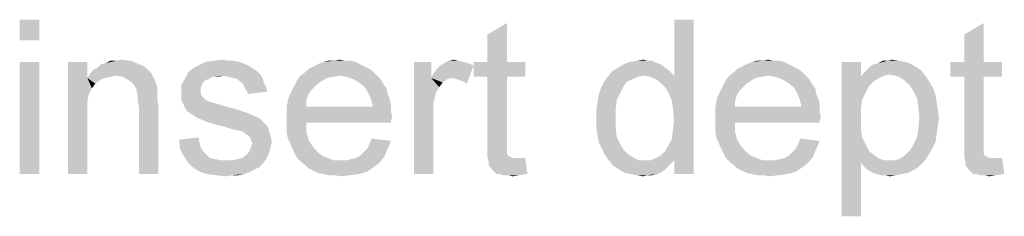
# Paper-space layout '61767N-2-A-2_1_1' of a CAD drawing. Header units: millimetres. Extents: x 0 to 594, y 1 to 420.
# Tile 118 of 222: x 303.94 to 323.03, y 298.63 to 302.45. Entities that reach past the tile are written whole.
import ezdxf

# ---------------------------------------------------------------- set-up
doc = ezdxf.new("R2010")
doc.units = ezdxf.units.MM
doc.header["$LTSCALE"] = 32.67
doc.layers.add('61767N-2-A-2_DXF_TEXT', color=7, linetype='CONTINUOUS')

psp = doc.layouts.new('61767N-2-A-2_1_1')

# ---------------------------------------------------------------- linework, layer by layer
at = {"layer": '61767N-2-A-2_DXF_TEXT', "color": 2, "linetype": 'Continuous'}
for points in [[(304.317, 302.454), (303.9393, 302.054), (303.9393, 302.454)], [(303.9393, 302.054), (304.317, 302.454), (304.317, 302.054)], [(313.0059, 301.6318), (313.0059, 302.1652), (313.3837, 302.3874)], [(313.0059, 301.6318), (313.3837, 302.3874), (313.3837, 301.6318)], [(316.517, 301.0318), (316.6282, 301.3652), (317.0059, 302.454)], [(316.5837, 300.8763), (316.517, 301.0318), (317.0059, 302.454)], [(316.6059, 300.6985), (316.5837, 300.8763), (317.0059, 302.454)], [(316.5837, 300.1429), (316.6059, 300.3207), (317.0059, 302.454)], [(316.6282, 299.7207), (316.5837, 300.1429), (317.0059, 302.454)], [(316.6282, 300.4985), (316.6059, 300.6985), (317.0059, 302.454)], [(316.6059, 300.3207), (316.6282, 300.4985), (317.0059, 302.454)], [(317.0059, 302.454), (316.6282, 301.3652), (316.6282, 302.454)], [(316.6282, 299.454), (316.6282, 299.7207), (317.0059, 302.454)], [(316.6282, 299.454), (317.0059, 302.454), (317.0059, 299.454)], [(322.2504, 301.6318), (322.2504, 302.1652), (322.6282, 302.3874)], [(322.2504, 301.6318), (322.6282, 302.3874), (322.6282, 301.6318)], [(304.317, 301.6318), (303.9393, 299.454), (303.9393, 301.6318)], [(303.9393, 299.454), (304.317, 301.6318), (304.317, 299.454)], [(305.2504, 301.6318), (305.2504, 301.3207), (304.8726, 299.454)], [(305.2504, 301.6318), (304.8726, 299.454), (304.8726, 301.6318)], [(305.517, 301.5874), (305.6059, 301.6096), (306.0948, 301.654)], [(305.517, 301.5874), (306.0948, 301.654), (306.2504, 301.5874)], [(305.8059, 301.654), (306.0948, 301.654), (305.6059, 301.6096)], [(305.8059, 301.654), (305.6059, 301.6096), (305.6948, 301.654)], [(305.8059, 301.654), (305.8948, 301.6763), (306.0948, 301.654)], [(308.2059, 301.6318), (308.317, 301.5874), (307.4059, 301.5652)], [(308.2059, 301.6318), (307.4059, 301.5652), (307.5393, 301.6318)], [(307.9837, 301.654), (308.0948, 301.654), (307.5393, 301.6318)], [(307.9837, 301.654), (307.5393, 301.6318), (307.6948, 301.654)], [(307.5393, 301.6318), (308.0948, 301.654), (308.2059, 301.6318)], [(307.6948, 301.654), (307.8726, 301.6763), (307.9837, 301.654)], [(310.4504, 301.6318), (309.717, 301.5874), (309.8282, 301.6318)], [(309.717, 301.5874), (310.4504, 301.6318), (310.5393, 301.5874)], [(310.2504, 301.654), (310.3615, 301.654), (309.8282, 301.6318)], [(310.0282, 301.654), (310.2504, 301.654), (309.8282, 301.6318)], [(310.0282, 301.654), (309.8282, 301.6318), (309.917, 301.654)], [(309.8282, 301.6318), (310.3615, 301.654), (310.4504, 301.6318)], [(310.0282, 301.654), (310.1393, 301.6763), (310.2504, 301.654)], [(311.917, 301.6318), (311.917, 301.3207), (311.5837, 299.454)], [(311.917, 301.6318), (311.5837, 299.454), (311.5837, 301.6318)], [(312.4504, 301.654), (312.5393, 301.6318), (312.1393, 301.5874)], [(312.4504, 301.654), (312.1393, 301.5874), (312.2504, 301.654)], [(312.5393, 301.6318), (312.6282, 301.6096), (312.1393, 301.5874)], [(312.1393, 301.5874), (312.6282, 301.6096), (312.7393, 301.5652)], [(312.2504, 301.654), (312.3615, 301.6763), (312.4504, 301.654)], [(313.3837, 301.6318), (313.7393, 301.6318), (312.7393, 301.3429)], [(313.0059, 301.6318), (313.3837, 301.6318), (312.7393, 301.3429)], [(313.0059, 301.6318), (312.7393, 301.3429), (312.7393, 301.6318)], [(313.0059, 301.3429), (312.7393, 301.3429), (313.7393, 301.6318)], [(313.3837, 301.3429), (313.0059, 301.3429), (313.7393, 301.6318)], [(313.3837, 301.3429), (313.7393, 301.6318), (313.7393, 301.3429)], [(316.2948, 301.6096), (315.6504, 301.5874), (315.7615, 301.6318)], [(315.6504, 301.5874), (316.2948, 301.6096), (316.3615, 301.5874)], [(316.117, 301.654), (316.2059, 301.654), (315.7615, 301.6318)], [(316.117, 301.654), (315.7615, 301.6318), (315.8948, 301.654)], [(315.7615, 301.6318), (316.2059, 301.654), (316.2948, 301.6096)], [(315.8948, 301.654), (316.0282, 301.6763), (316.117, 301.654)], [(318.7615, 301.6318), (318.0282, 301.5874), (318.1393, 301.6318)], [(318.0282, 301.5874), (318.7615, 301.6318), (318.8504, 301.5874)], [(318.5615, 301.654), (318.6726, 301.654), (318.1393, 301.6318)], [(318.3393, 301.654), (318.5615, 301.654), (318.1393, 301.6318)], [(318.3393, 301.654), (318.1393, 301.6318), (318.2282, 301.654)], [(318.1393, 301.6318), (318.6726, 301.654), (318.7615, 301.6318)], [(318.3393, 301.654), (318.4504, 301.6763), (318.5615, 301.654)], [(320.2504, 301.6318), (320.2504, 301.3429), (319.8726, 298.6318)], [(320.2504, 301.6318), (319.8726, 298.6318), (319.8726, 301.6318)], [(320.4948, 301.5874), (320.5837, 301.6096), (321.117, 301.6318)], [(320.4948, 301.5874), (321.117, 301.6318), (321.2282, 301.5874)], [(320.9837, 301.654), (321.117, 301.6318), (320.5837, 301.6096)], [(320.7615, 301.654), (320.9837, 301.654), (320.5837, 301.6096)], [(320.7615, 301.654), (320.5837, 301.6096), (320.6726, 301.654)], [(320.7615, 301.654), (320.8504, 301.6763), (320.9837, 301.654)], [(322.6282, 301.6318), (322.9837, 301.6318), (321.9837, 301.3429)], [(322.2504, 301.6318), (322.6282, 301.6318), (321.9837, 301.3429)], [(322.2504, 301.6318), (321.9837, 301.3429), (321.9837, 301.6318)], [(322.2504, 301.3429), (321.9837, 301.3429), (322.9837, 301.6318)], [(322.6282, 301.3429), (322.2504, 301.3429), (322.9837, 301.6318)], [(322.6282, 301.3429), (322.9837, 301.6318), (322.9837, 301.3429)], [(306.4504, 301.454), (305.2948, 301.3874), (305.3615, 301.4763)], [(306.4504, 301.454), (306.4948, 301.4096), (305.2948, 301.3874)], [(306.3837, 301.5207), (305.3615, 301.4763), (305.4504, 301.5207)], [(305.3615, 301.4763), (306.3837, 301.5207), (306.4504, 301.454)], [(306.2504, 301.5874), (306.317, 301.5652), (305.4504, 301.5207)], [(306.2504, 301.5874), (305.4504, 301.5207), (305.517, 301.5874)], [(305.4504, 301.5207), (306.317, 301.5652), (306.3837, 301.5207)], [(307.8948, 301.3652), (307.1393, 301.2985), (307.2059, 301.4318)], [(308.4726, 301.4985), (307.2059, 301.4318), (307.317, 301.5207)], [(308.4726, 301.4985), (308.5393, 301.454), (307.2059, 301.4318)], [(307.2059, 301.4318), (308.5393, 301.454), (308.6059, 301.3874)], [(307.2059, 301.4318), (308.6059, 301.3874), (307.8948, 301.3652)], [(308.4059, 301.5429), (307.317, 301.5207), (307.4059, 301.5652)], [(307.317, 301.5207), (308.4059, 301.5429), (308.4726, 301.4985)], [(307.4059, 301.5652), (308.317, 301.5874), (308.4059, 301.5429)], [(310.8059, 301.4318), (309.3837, 301.3652), (309.4726, 301.4318)], [(310.1393, 301.3652), (309.3837, 301.3652), (310.8059, 301.4318)], [(310.717, 301.4985), (309.4726, 301.4318), (309.5393, 301.4985)], [(309.4726, 301.4318), (310.717, 301.4985), (310.8059, 301.4318)], [(310.6282, 301.5429), (309.5393, 301.4985), (309.6282, 301.5429)], [(309.5393, 301.4985), (310.6282, 301.5429), (310.717, 301.4985)], [(310.5393, 301.5874), (309.6282, 301.5429), (309.717, 301.5874)], [(309.6282, 301.5429), (310.5393, 301.5874), (310.6282, 301.5429)], [(310.1393, 301.3652), (310.8059, 301.4318), (310.8726, 301.3652)], [(311.917, 301.3207), (311.9615, 301.4096), (312.7393, 301.5652)], [(312.3393, 301.3207), (311.917, 301.3207), (312.7393, 301.5652)], [(311.9615, 301.4096), (312.0282, 301.4985), (312.7393, 301.5652)], [(312.0282, 301.4985), (312.0726, 301.5429), (312.7393, 301.5652)], [(312.7393, 301.5652), (312.0726, 301.5429), (312.1393, 301.5874)], [(312.4059, 301.2985), (312.3393, 301.3207), (312.7393, 301.5652)], [(312.4726, 301.2763), (312.4059, 301.2985), (312.7393, 301.5652)], [(312.5393, 301.254), (312.4726, 301.2763), (312.7393, 301.5652)], [(312.5393, 301.254), (312.7393, 301.5652), (312.6059, 301.2096)], [(316.0504, 301.3652), (315.3393, 301.3429), (315.4282, 301.454)], [(316.517, 301.4763), (315.4282, 301.454), (315.5393, 301.5207)], [(316.0504, 301.3652), (315.4282, 301.454), (316.517, 301.4763)], [(316.3615, 301.5874), (315.5393, 301.5207), (315.6504, 301.5874)], [(315.5393, 301.5207), (316.3615, 301.5874), (316.517, 301.4763)], [(316.0504, 301.3652), (316.517, 301.4763), (316.6282, 301.3652)], [(319.117, 301.4318), (317.6948, 301.3652), (317.7837, 301.4318)], [(318.4504, 301.3652), (317.6948, 301.3652), (319.117, 301.4318)], [(319.0282, 301.4985), (317.7837, 301.4318), (317.8504, 301.4985)], [(317.7837, 301.4318), (319.0282, 301.4985), (319.117, 301.4318)], [(318.9393, 301.5429), (317.8504, 301.4985), (317.9393, 301.5429)], [(317.8504, 301.4985), (318.9393, 301.5429), (319.0282, 301.4985)], [(318.8504, 301.5874), (317.9393, 301.5429), (318.0282, 301.5874)], [(317.9393, 301.5429), (318.8504, 301.5874), (318.9393, 301.5429)], [(318.4504, 301.3652), (319.117, 301.4318), (319.1837, 301.3652)], [(321.4282, 301.454), (320.2948, 301.4096), (320.3615, 301.4763)], [(320.8059, 301.3874), (320.2948, 301.4096), (321.4282, 301.454)], [(321.3393, 301.5207), (320.3615, 301.4763), (320.4282, 301.5429)], [(320.3615, 301.4763), (321.3393, 301.5207), (321.4282, 301.454)], [(321.2282, 301.5874), (320.4282, 301.5429), (320.4948, 301.5874)], [(320.4282, 301.5429), (321.2282, 301.5874), (321.3393, 301.5207)], [(320.917, 301.3652), (320.8059, 301.3874), (321.4282, 301.454)], [(320.917, 301.3652), (321.4282, 301.454), (321.517, 301.3429)], [(305.2504, 301.3207), (305.2726, 300.9874), (304.8726, 299.454)], [(305.8059, 301.3652), (305.2504, 301.3207), (305.2948, 301.3874)], [(305.8059, 301.3652), (305.6948, 301.3429), (305.2504, 301.3207)], [(305.2504, 301.3207), (305.6948, 301.3429), (305.5837, 301.3207)], [(305.2504, 301.3207), (305.5837, 301.3207), (305.4948, 301.2763)], [(305.2504, 301.3207), (305.4948, 301.2763), (305.4059, 301.2096)], [(305.2504, 301.3207), (305.4059, 301.2096), (305.3393, 301.1207)], [(305.2504, 301.3207), (305.3393, 301.1207), (305.2726, 300.9874)], [(305.8059, 301.3652), (305.2948, 301.3874), (306.4948, 301.4096)], [(305.9393, 301.3429), (305.8059, 301.3652), (306.4948, 301.4096)], [(306.0504, 301.2763), (305.9393, 301.3429), (306.4948, 301.4096)], [(306.0504, 301.2763), (306.4948, 301.4096), (306.5615, 301.2763)], [(306.5615, 301.2763), (306.1393, 301.2096), (306.0504, 301.2763)], [(306.1393, 301.2096), (306.5615, 301.2763), (306.6059, 301.1429)], [(307.6059, 301.2985), (307.5393, 301.2763), (307.0726, 301.1874)], [(307.6059, 301.2985), (307.0726, 301.1874), (307.1393, 301.2985)], [(307.5393, 301.2763), (307.4948, 301.2318), (307.0726, 301.1874)], [(307.0726, 301.1874), (307.4948, 301.2318), (307.4726, 301.1874)], [(307.8948, 301.3652), (307.6726, 301.3429), (307.1393, 301.2985)], [(307.1393, 301.2985), (307.6726, 301.3429), (307.6059, 301.2985)], [(307.6726, 301.3429), (307.8948, 301.3652), (307.7837, 301.3429)], [(307.9837, 301.3429), (307.8948, 301.3652), (308.6059, 301.3874)], [(308.0726, 301.3207), (307.9837, 301.3429), (308.6059, 301.3874)], [(308.0726, 301.3207), (308.6059, 301.3874), (308.6504, 301.3207)], [(308.6504, 301.3207), (308.1615, 301.2985), (308.0726, 301.3207)], [(308.2059, 301.254), (308.1615, 301.2985), (308.6504, 301.3207)], [(308.2059, 301.254), (308.6504, 301.3207), (308.6726, 301.2318)], [(308.6726, 301.2318), (308.2726, 301.2096), (308.2059, 301.254)], [(308.2948, 301.1429), (308.2726, 301.2096), (308.6726, 301.2318)], [(308.2948, 301.1429), (308.6726, 301.2318), (308.717, 301.1429)], [(309.7837, 301.254), (309.2726, 301.1874), (309.317, 301.2763)], [(309.2726, 301.1874), (309.7837, 301.254), (309.6948, 301.1874)], [(310.1393, 301.3652), (310.0059, 301.3429), (309.317, 301.2763)], [(310.1393, 301.3652), (309.317, 301.2763), (309.3837, 301.3652)], [(310.0059, 301.3429), (309.8948, 301.3207), (309.317, 301.2763)], [(309.317, 301.2763), (309.8948, 301.3207), (309.7837, 301.254)], [(310.8726, 301.3652), (310.2726, 301.3429), (310.1393, 301.3652)], [(310.4059, 301.2985), (310.2726, 301.3429), (310.8726, 301.3652)], [(310.4059, 301.2985), (310.8726, 301.3652), (310.9393, 301.2985)], [(310.9393, 301.2985), (310.517, 301.2318), (310.4059, 301.2985)], [(310.517, 301.2318), (310.9393, 301.2985), (310.9837, 301.2096)], [(310.9837, 301.2096), (310.6282, 301.1429), (310.517, 301.2318)], [(311.917, 301.3207), (312.0059, 301.0318), (311.5837, 299.454)], [(311.917, 301.3207), (312.3393, 301.3207), (312.2282, 301.2985)], [(311.917, 301.3207), (312.2282, 301.2985), (312.1393, 301.2318)], [(311.917, 301.3207), (312.1393, 301.2318), (312.0726, 301.1429)], [(311.917, 301.3207), (312.0726, 301.1429), (312.0059, 301.0318)], [(313.3837, 301.3429), (313.0059, 300.0763), (313.0059, 301.3429)], [(313.0059, 300.0763), (313.3837, 301.3429), (313.3837, 300.054)], [(315.717, 301.254), (315.6504, 301.1652), (315.2059, 301.1207)], [(315.717, 301.254), (315.2059, 301.1207), (315.2726, 301.254)], [(315.917, 301.3429), (315.8282, 301.2985), (315.2726, 301.254)], [(315.917, 301.3429), (315.2726, 301.254), (315.3393, 301.3429)], [(315.2726, 301.254), (315.8282, 301.2985), (315.717, 301.254)], [(315.3393, 301.3429), (316.0504, 301.3652), (315.917, 301.3429)], [(316.6282, 301.3652), (316.1615, 301.3429), (316.0504, 301.3652)], [(316.2726, 301.2985), (316.1615, 301.3429), (316.6282, 301.3652)], [(316.3615, 301.2318), (316.2726, 301.2985), (316.6282, 301.3652)], [(316.4504, 301.1429), (316.3615, 301.2318), (316.6282, 301.3652)], [(316.517, 301.0318), (316.4504, 301.1429), (316.6282, 301.3652)], [(318.0948, 301.254), (317.5837, 301.1874), (317.6282, 301.2763)], [(317.5837, 301.1874), (318.0948, 301.254), (318.0059, 301.1874)], [(318.4504, 301.3652), (318.317, 301.3429), (317.6282, 301.2763)], [(318.4504, 301.3652), (317.6282, 301.2763), (317.6948, 301.3652)], [(318.317, 301.3429), (318.2059, 301.3207), (317.6282, 301.2763)], [(317.6282, 301.2763), (318.2059, 301.3207), (318.0948, 301.254)], [(319.1837, 301.3652), (318.5837, 301.3429), (318.4504, 301.3652)], [(318.717, 301.2985), (318.5837, 301.3429), (319.1837, 301.3652)], [(318.717, 301.2985), (319.1837, 301.3652), (319.2504, 301.2985)], [(319.2504, 301.2985), (318.8282, 301.2318), (318.717, 301.2985)], [(318.8282, 301.2318), (319.2504, 301.2985), (319.2948, 301.2096)], [(319.2948, 301.2096), (318.9393, 301.1429), (318.8282, 301.2318)], [(320.2504, 301.3429), (320.2726, 300.8985), (319.8726, 298.6318)], [(320.8059, 301.3874), (320.2504, 301.3429), (320.2948, 301.4096)], [(320.8059, 301.3874), (320.6948, 301.3652), (320.2504, 301.3429)], [(320.2504, 301.3429), (320.6948, 301.3652), (320.6059, 301.3207)], [(320.2504, 301.3429), (320.6059, 301.3207), (320.4948, 301.254)], [(320.2504, 301.3429), (320.4948, 301.254), (320.4059, 301.1652)], [(320.2504, 301.3429), (320.4059, 301.1652), (320.2726, 300.8985)], [(321.517, 301.3429), (321.0282, 301.3207), (320.917, 301.3652)], [(321.117, 301.254), (321.0282, 301.3207), (321.517, 301.3429)], [(321.117, 301.254), (321.517, 301.3429), (321.5837, 301.2318)], [(321.5837, 301.2318), (321.2059, 301.1652), (321.117, 301.254)], [(321.2059, 301.1652), (321.5837, 301.2318), (321.6504, 301.1207)], [(322.6282, 301.3429), (322.2504, 300.0763), (322.2504, 301.3429)], [(322.2504, 300.0763), (322.6282, 301.3429), (322.6282, 300.054)], [(306.6059, 301.1429), (306.2059, 301.0985), (306.1393, 301.2096)], [(306.2059, 301.0985), (306.6059, 301.1429), (306.6059, 301.0763)], [(306.6059, 301.0763), (306.2059, 301.054), (306.2059, 301.0985)], [(306.2059, 301.054), (306.6059, 301.0763), (306.6059, 300.9874)], [(306.6059, 300.9874), (306.2282, 300.9652), (306.2059, 301.054)], [(307.4726, 301.1874), (307.4504, 301.1429), (307.0726, 301.0318)], [(307.4726, 301.1874), (307.0726, 301.0318), (307.0726, 301.1874)], [(307.4504, 301.1429), (307.4504, 301.0763), (307.0726, 301.0318)], [(307.0726, 301.0318), (307.4504, 301.0763), (307.4504, 301.0096)], [(307.4504, 301.0096), (307.0726, 300.9652), (307.0726, 301.0318)], [(308.717, 301.1429), (308.3393, 301.0763), (308.2948, 301.1429)], [(308.3393, 301.0763), (308.717, 301.1429), (308.7393, 301.054)], [(308.7393, 301.054), (308.3615, 301.0096), (308.3393, 301.0763)], [(309.6059, 301.0985), (309.1837, 301.0096), (309.2282, 301.0985)], [(309.1837, 301.0096), (309.6059, 301.0985), (309.5393, 301.0096)], [(309.6948, 301.1874), (309.2282, 301.0985), (309.2726, 301.1874)], [(309.2282, 301.0985), (309.6948, 301.1874), (309.6059, 301.0985)], [(310.6282, 301.1429), (310.9837, 301.2096), (311.0504, 301.1207)], [(311.0504, 301.1207), (310.6726, 301.0763), (310.6282, 301.1429)], [(310.6726, 301.0763), (311.0504, 301.1207), (311.0726, 301.0096)], [(311.0726, 301.0096), (310.717, 300.9874), (310.6726, 301.0763)], [(312.0059, 301.0318), (311.9615, 300.8318), (311.5837, 299.454)], [(315.5837, 301.0318), (315.1615, 300.9874), (315.2059, 301.1207)], [(315.1615, 300.9874), (315.5837, 301.0318), (315.517, 300.8985)], [(315.2059, 301.1207), (315.6504, 301.1652), (315.5837, 301.0318)], [(317.917, 301.0985), (317.4948, 301.0096), (317.5393, 301.0985)], [(317.4948, 301.0096), (317.917, 301.0985), (317.8504, 301.0096)], [(318.0059, 301.1874), (317.5393, 301.0985), (317.5837, 301.1874)], [(317.5393, 301.0985), (318.0059, 301.1874), (317.917, 301.0985)], [(318.9393, 301.1429), (319.2948, 301.2096), (319.3615, 301.1207)], [(319.3615, 301.1207), (318.9837, 301.0763), (318.9393, 301.1429)], [(318.9837, 301.0763), (319.3615, 301.1207), (319.3837, 301.0096)], [(319.3837, 301.0096), (319.0282, 300.9874), (318.9837, 301.0763)], [(320.4059, 301.1652), (320.3393, 301.0318), (320.2726, 300.8985)], [(321.6504, 301.1207), (321.2726, 301.054), (321.2059, 301.1652)], [(321.2726, 301.054), (321.6504, 301.1207), (321.6948, 300.9874)], [(321.6948, 300.9874), (321.3393, 300.9207), (321.2726, 301.054)], [(305.2726, 300.9874), (305.2504, 300.8318), (304.8726, 299.454)], [(306.2282, 300.9652), (306.6059, 300.9874), (306.6059, 300.8985)], [(306.6059, 300.8985), (306.2282, 300.8763), (306.2282, 300.9652)], [(306.2282, 300.8763), (306.6059, 300.8985), (306.6282, 300.7874)], [(306.6282, 300.7874), (306.2504, 300.7652), (306.2282, 300.8763)], [(307.0726, 300.9652), (307.4504, 301.0096), (307.4726, 300.9652)], [(307.4726, 300.9652), (307.5393, 300.8985), (307.0726, 300.8763)], [(307.4726, 300.9652), (307.0726, 300.8763), (307.0726, 300.9652)], [(307.0726, 300.8763), (307.5393, 300.8985), (307.6282, 300.854)], [(307.6282, 300.854), (307.117, 300.8096), (307.0726, 300.8763)], [(307.6504, 300.854), (307.717, 300.8318), (307.117, 300.8096)], [(307.6282, 300.854), (307.6504, 300.854), (307.117, 300.8096)], [(309.4948, 300.8763), (309.117, 300.7652), (309.1393, 300.8985)], [(309.117, 300.7652), (309.4948, 300.8763), (309.4948, 300.7652)], [(309.5393, 301.0096), (309.1393, 300.8985), (309.1837, 301.0096)], [(309.1393, 300.8985), (309.5393, 301.0096), (309.4948, 300.8763)], [(310.717, 300.9874), (311.0726, 301.0096), (311.117, 300.8985)], [(311.117, 300.8985), (310.7615, 300.8763), (310.717, 300.9874)], [(310.7615, 300.8763), (311.117, 300.8985), (311.1393, 300.7874)], [(311.1393, 300.7874), (310.7837, 300.7652), (310.7615, 300.8763)], [(315.517, 300.8985), (315.1393, 300.8318), (315.1615, 300.9874)], [(315.1393, 300.8318), (315.517, 300.8985), (315.4948, 300.7207)], [(317.8059, 300.8763), (317.4282, 300.7652), (317.4504, 300.8985)], [(317.4282, 300.7652), (317.8059, 300.8763), (317.8059, 300.7652)], [(317.8504, 301.0096), (317.4504, 300.8985), (317.4948, 301.0096)], [(317.4504, 300.8985), (317.8504, 301.0096), (317.8059, 300.8763)], [(319.0282, 300.9874), (319.3837, 301.0096), (319.4282, 300.8985)], [(319.4282, 300.8985), (319.0726, 300.8763), (319.0282, 300.9874)], [(319.0726, 300.8763), (319.4282, 300.8985), (319.4504, 300.7874)], [(319.4504, 300.7874), (319.0948, 300.7652), (319.0726, 300.8763)], [(320.2726, 300.8985), (320.2504, 300.7207), (319.8726, 298.6318)], [(321.3393, 300.9207), (321.6948, 300.9874), (321.717, 300.854)], [(321.717, 300.854), (321.3615, 300.7429), (321.3393, 300.9207)], [(321.3615, 300.7429), (321.717, 300.854), (321.7393, 300.6985)], [(305.2504, 300.8318), (305.2504, 300.6318), (304.8726, 299.454)], [(306.2504, 299.454), (306.2504, 300.7652), (306.6282, 300.7874)], [(306.2504, 299.454), (306.6282, 300.7874), (306.6282, 299.454)], [(307.117, 300.8096), (307.717, 300.8318), (307.8059, 300.8096)], [(307.8059, 300.8096), (307.1393, 300.7429), (307.117, 300.8096)], [(307.8059, 300.8096), (307.9393, 300.7652), (307.1393, 300.7429)], [(307.1393, 300.7429), (307.9393, 300.7652), (308.117, 300.7207)], [(308.117, 300.7207), (307.1837, 300.6763), (307.1393, 300.7429)], [(307.1837, 300.6763), (308.117, 300.7207), (308.2504, 300.6763)], [(308.2504, 300.6763), (307.2504, 300.6318), (307.1837, 300.6763)], [(307.2504, 300.6318), (308.2504, 300.6763), (308.3837, 300.6318)], [(310.7837, 300.7652), (311.1393, 300.6763), (309.117, 300.654)], [(309.4948, 300.7652), (310.7837, 300.7652), (309.117, 300.654)], [(309.4948, 300.7652), (309.117, 300.654), (309.117, 300.7652)], [(309.117, 300.654), (311.1393, 300.6763), (311.1615, 300.5429)], [(311.1615, 300.5429), (309.117, 300.5207), (309.117, 300.654)], [(310.7837, 300.7652), (311.1393, 300.7874), (311.1393, 300.6763)], [(311.9615, 300.8318), (311.9615, 300.5874), (311.5837, 299.454)], [(315.4948, 300.7207), (315.117, 300.6985), (315.1393, 300.8318)], [(315.117, 300.5207), (315.117, 300.6985), (315.4948, 300.7207)], [(315.117, 300.5207), (315.4948, 300.7207), (315.4948, 300.5207)], [(319.0948, 300.7652), (319.4504, 300.6763), (317.4282, 300.654)], [(317.8059, 300.7652), (319.0948, 300.7652), (317.4282, 300.654)], [(317.8059, 300.7652), (317.4282, 300.654), (317.4282, 300.7652)], [(317.4282, 300.654), (319.4504, 300.6763), (319.4726, 300.5429)], [(319.4726, 300.5429), (317.4282, 300.5207), (317.4282, 300.654)], [(319.0948, 300.7652), (319.4504, 300.7874), (319.4504, 300.6763)], [(320.2504, 300.7207), (320.2504, 300.5207), (319.8726, 298.6318)], [(321.7393, 300.6985), (321.3837, 300.5652), (321.3615, 300.7429)], [(321.3837, 300.5652), (321.7393, 300.6985), (321.7615, 300.5429)], [(304.8726, 299.454), (305.2504, 300.6318), (305.2504, 299.454)], [(308.3837, 300.6318), (307.317, 300.5874), (307.2504, 300.6318)], [(307.317, 300.5874), (308.3837, 300.6318), (308.4726, 300.5874)], [(308.4726, 300.5874), (307.3837, 300.5429), (307.317, 300.5874)], [(308.4726, 300.5874), (308.5393, 300.5652), (307.3837, 300.5429)], [(307.3837, 300.5429), (308.5393, 300.5652), (308.6059, 300.5207)], [(308.6059, 300.5207), (307.4948, 300.4985), (307.3837, 300.5429)], [(307.6059, 300.454), (307.4948, 300.4985), (308.6059, 300.5207)], [(307.6059, 300.454), (308.6059, 300.5207), (308.6726, 300.454)], [(309.117, 300.5207), (311.1615, 300.5429), (311.1393, 300.4985)], [(309.117, 300.5207), (311.1393, 300.4985), (309.4948, 300.454)], [(309.4948, 300.454), (309.117, 300.3874), (309.117, 300.5207)], [(309.4948, 300.454), (311.1393, 300.4985), (311.1393, 300.454)], [(311.5837, 299.454), (311.9615, 300.5874), (311.9615, 299.454)], [(315.4948, 300.5207), (315.117, 300.3652), (315.117, 300.5207)], [(315.117, 300.3652), (315.4948, 300.5207), (315.4948, 300.3429)], [(317.4282, 300.5207), (319.4726, 300.5429), (319.4504, 300.4985)], [(317.4282, 300.5207), (319.4504, 300.4985), (317.8059, 300.454)], [(317.8059, 300.454), (317.4282, 300.3874), (317.4282, 300.5207)], [(317.8059, 300.454), (319.4504, 300.4985), (319.4504, 300.454)], [(320.2504, 300.5207), (320.2504, 300.3207), (319.8726, 298.6318)], [(321.7615, 300.5429), (321.3615, 300.3429), (321.3837, 300.5652)], [(321.7615, 300.5429), (321.7393, 300.3874), (321.3615, 300.3429)], [(308.6726, 300.454), (307.7615, 300.4096), (307.6059, 300.454)], [(307.7615, 300.4096), (308.6726, 300.454), (308.717, 300.4096)], [(308.717, 300.4096), (307.9393, 300.3652), (307.7615, 300.4096)], [(307.9393, 300.3652), (308.717, 300.4096), (308.7615, 300.3429)], [(308.7615, 300.3429), (308.0726, 300.3207), (307.9393, 300.3652)], [(308.1837, 300.2985), (308.0726, 300.3207), (308.7615, 300.3429)], [(308.2726, 300.2763), (308.1837, 300.2985), (308.7615, 300.3429)], [(308.2726, 300.2763), (308.7615, 300.3429), (308.7837, 300.254)], [(308.7837, 300.254), (308.317, 300.2318), (308.2726, 300.2763)], [(309.117, 300.3874), (309.4948, 300.454), (309.4948, 300.2763)], [(309.4948, 300.2763), (309.117, 300.254), (309.117, 300.3874)], [(309.1393, 300.1429), (309.117, 300.254), (309.4948, 300.2763)], [(309.1393, 300.1429), (309.4948, 300.2763), (309.5393, 300.1207)], [(315.4948, 300.3429), (315.1393, 300.2096), (315.117, 300.3652)], [(315.1393, 300.2096), (315.4948, 300.3429), (315.517, 300.1652)], [(317.4282, 300.3874), (317.8059, 300.454), (317.8059, 300.2763)], [(317.8059, 300.2763), (317.4282, 300.254), (317.4282, 300.3874)], [(317.4504, 300.1429), (317.4282, 300.254), (317.8059, 300.2763)], [(317.4504, 300.1429), (317.8059, 300.2763), (317.8504, 300.1207)], [(320.2504, 300.3207), (320.2726, 300.1652), (319.8726, 298.6318)], [(321.717, 300.2318), (321.3393, 300.1874), (321.3615, 300.3429)], [(321.3615, 300.3429), (321.7393, 300.3874), (321.717, 300.2318)], [(307.0282, 300.1207), (307.4059, 300.1652), (307.4282, 300.054)], [(307.4282, 300.054), (307.0504, 299.9429), (307.0282, 300.1207)], [(308.3615, 300.2096), (308.317, 300.2318), (308.7837, 300.254)], [(308.3615, 300.2096), (308.7837, 300.254), (308.8059, 300.1874)], [(308.8059, 300.1874), (308.4059, 300.1652), (308.3615, 300.2096)], [(308.4282, 300.0985), (308.4059, 300.1652), (308.8059, 300.1874)], [(308.4282, 300.0985), (308.8059, 300.1874), (308.8282, 300.0763)], [(308.8282, 300.0763), (308.4504, 300.054), (308.4282, 300.0985)], [(309.5393, 300.1207), (309.1837, 300.054), (309.1393, 300.1429)], [(309.1837, 300.054), (309.5393, 300.1207), (309.6059, 300.0096)], [(310.6726, 299.9429), (310.717, 300.0318), (311.1393, 300.0985)], [(310.6726, 299.9429), (311.1393, 300.0985), (311.0726, 299.9429)], [(311.1393, 300.0985), (310.717, 300.0318), (310.7615, 300.1429)], [(315.517, 300.1652), (315.1615, 300.0763), (315.1393, 300.2096)], [(315.1615, 300.0763), (315.517, 300.1652), (315.5837, 300.0318)], [(316.6282, 299.7207), (316.517, 300.0096), (316.5837, 300.1429)], [(317.8504, 300.1207), (317.4948, 300.054), (317.4504, 300.1429)], [(317.4948, 300.054), (317.8504, 300.1207), (317.917, 300.0096)], [(318.9837, 299.9429), (319.0282, 300.0318), (319.4504, 300.0985)], [(318.9837, 299.9429), (319.4504, 300.0985), (319.3837, 299.9429)], [(319.4504, 300.0985), (319.0282, 300.0318), (319.0726, 300.1429)], [(320.2726, 300.1652), (320.3393, 300.0318), (319.8726, 298.6318)], [(321.6948, 300.0763), (321.2726, 300.0318), (321.3393, 300.1874)], [(321.3393, 300.1874), (321.717, 300.2318), (321.6948, 300.0763)], [(307.4282, 300.054), (307.4504, 299.9652), (307.0504, 299.9429)], [(307.0504, 299.9429), (307.4504, 299.9652), (307.4948, 299.8985)], [(307.4948, 299.8985), (307.117, 299.8096), (307.0504, 299.9429)], [(307.4948, 299.8985), (307.5615, 299.8318), (307.117, 299.8096)], [(308.7837, 299.8985), (308.3615, 299.854), (308.4059, 299.9207)], [(308.3615, 299.854), (308.7837, 299.8985), (308.7615, 299.8318)], [(308.8059, 299.9874), (308.4059, 299.9207), (308.4282, 299.9874)], [(308.4059, 299.9207), (308.8059, 299.9874), (308.7837, 299.8985)], [(308.4282, 299.9874), (308.4504, 300.054), (308.8282, 300.0763)], [(308.4282, 299.9874), (308.8282, 300.0763), (308.8059, 299.9874)], [(309.6059, 300.0096), (309.2282, 299.9429), (309.1837, 300.054)], [(309.2282, 299.9429), (309.6059, 300.0096), (309.6948, 299.8985)], [(309.6948, 299.8985), (309.2726, 299.854), (309.2282, 299.9429)], [(309.2726, 299.854), (309.6948, 299.8985), (309.8059, 299.8096)], [(310.5393, 299.8096), (310.6059, 299.8763), (311.0726, 299.9429)], [(310.5393, 299.8096), (311.0726, 299.9429), (311.0059, 299.7874)], [(311.0726, 299.9429), (310.6059, 299.8763), (310.6726, 299.9429)], [(313.3837, 300.054), (313.0059, 299.9207), (313.0059, 300.0763)], [(313.3837, 300.054), (313.3837, 299.9874), (313.0059, 299.9207)], [(313.0059, 299.9207), (313.3837, 299.9874), (313.3837, 299.9207)], [(313.3837, 299.9207), (313.3837, 299.8763), (313.0059, 299.7874)], [(313.3837, 299.9207), (313.0059, 299.7874), (313.0059, 299.9207)], [(315.5837, 300.0318), (315.2282, 299.9429), (315.1615, 300.0763)], [(315.2282, 299.9429), (315.5837, 300.0318), (315.6504, 299.9207)], [(315.6504, 299.9207), (315.2948, 299.8096), (315.2282, 299.9429)], [(315.6504, 299.9207), (315.7393, 299.8318), (315.2948, 299.8096)], [(316.6282, 299.7207), (316.3615, 299.8096), (316.4504, 299.8985)], [(316.6282, 299.7207), (316.4504, 299.8985), (316.517, 300.0096)], [(317.917, 300.0096), (317.5393, 299.9429), (317.4948, 300.054)], [(317.5393, 299.9429), (317.917, 300.0096), (318.0059, 299.8985)], [(318.0059, 299.8985), (317.5837, 299.854), (317.5393, 299.9429)], [(317.5837, 299.854), (318.0059, 299.8985), (318.117, 299.8096)], [(318.8504, 299.8096), (318.917, 299.8763), (319.3837, 299.9429)], [(318.8504, 299.8096), (319.3837, 299.9429), (319.317, 299.7874)], [(319.3837, 299.9429), (318.917, 299.8763), (318.9837, 299.9429)], [(320.3393, 300.0318), (320.2504, 299.6763), (319.8726, 298.6318)], [(320.3393, 300.0318), (320.4059, 299.8985), (320.2504, 299.6763)], [(320.4059, 299.8985), (320.4948, 299.8318), (320.2504, 299.6763)], [(321.117, 299.8318), (321.2059, 299.9207), (321.6282, 299.9429)], [(321.117, 299.8318), (321.6282, 299.9429), (321.5615, 299.8318)], [(321.6282, 299.9429), (321.2059, 299.9207), (321.2726, 300.0318)], [(321.2726, 300.0318), (321.6948, 300.0763), (321.6282, 299.9429)], [(322.6282, 300.054), (322.2504, 299.9207), (322.2504, 300.0763)], [(322.6282, 300.054), (322.6282, 299.9874), (322.2504, 299.9207)], [(322.2504, 299.9207), (322.6282, 299.9874), (322.6282, 299.9207)], [(322.6282, 299.9207), (322.6282, 299.8763), (322.2504, 299.7874)], [(322.6282, 299.9207), (322.2504, 299.7874), (322.2504, 299.9207)], [(307.117, 299.8096), (307.5615, 299.8318), (307.6282, 299.7652)], [(307.6282, 299.7652), (307.2059, 299.6763), (307.117, 299.8096)], [(307.6282, 299.7652), (307.7393, 299.7429), (307.2059, 299.6763)], [(307.7393, 299.7429), (307.8282, 299.7207), (307.2059, 299.6763)], [(307.2059, 299.6763), (308.0726, 299.7207), (308.717, 299.7429)], [(307.2059, 299.6763), (308.717, 299.7429), (308.6504, 299.654)], [(307.9393, 299.7207), (308.0726, 299.7207), (307.2059, 299.6763)], [(307.8282, 299.7207), (307.9393, 299.7207), (307.2059, 299.6763)], [(308.717, 299.7429), (308.0726, 299.7207), (308.1615, 299.7429)], [(308.1615, 299.7429), (308.2504, 299.7652), (308.7615, 299.8318)], [(308.1615, 299.7429), (308.7615, 299.8318), (308.717, 299.7429)], [(308.2504, 299.7652), (308.317, 299.8096), (308.7615, 299.8318)], [(308.7615, 299.8318), (308.317, 299.8096), (308.3615, 299.854)], [(309.8059, 299.8096), (309.317, 299.7652), (309.2726, 299.854)], [(309.317, 299.7652), (309.8059, 299.8096), (309.917, 299.7652)], [(309.917, 299.7652), (309.3837, 299.6985), (309.317, 299.7652)], [(309.917, 299.7652), (310.0282, 299.7207), (309.3837, 299.6985)], [(310.1615, 299.7207), (310.2726, 299.7207), (309.3837, 299.6985)], [(310.0282, 299.7207), (310.1615, 299.7207), (309.3837, 299.6985)], [(310.917, 299.6763), (309.3837, 299.6985), (310.2726, 299.7207)], [(310.917, 299.6763), (309.4726, 299.6318), (309.3837, 299.6985)], [(310.2726, 299.7207), (310.3615, 299.7429), (311.0059, 299.7874)], [(310.2726, 299.7207), (311.0059, 299.7874), (310.917, 299.6763)], [(310.3615, 299.7429), (310.4504, 299.7652), (311.0059, 299.7874)], [(311.0059, 299.7874), (310.4504, 299.7652), (310.5393, 299.8096)], [(313.3837, 299.8763), (313.3837, 299.854), (313.0059, 299.7874)], [(313.3837, 299.854), (313.4059, 299.8096), (313.0059, 299.7874)], [(313.0059, 299.7874), (313.4059, 299.8096), (313.4504, 299.7874)], [(313.4504, 299.7874), (313.0282, 299.6985), (313.0059, 299.7874)], [(313.4504, 299.7874), (313.4948, 299.7652), (313.0282, 299.6985)], [(313.6504, 299.7652), (313.7393, 299.7652), (313.0282, 299.6985)], [(313.5837, 299.7652), (313.6504, 299.7652), (313.0282, 299.6985)], [(313.4948, 299.7652), (313.5837, 299.7652), (313.0282, 299.6985)], [(313.0282, 299.6318), (313.0282, 299.6985), (313.7393, 299.7652)], [(313.0948, 299.5429), (313.0282, 299.6318), (313.7393, 299.7652)], [(313.1837, 299.454), (313.0948, 299.5429), (313.7393, 299.7652)], [(313.2504, 299.454), (313.1837, 299.454), (313.7393, 299.7652)], [(313.2504, 299.454), (313.7393, 299.7652), (313.7837, 299.454)], [(315.2948, 299.8096), (315.7393, 299.8318), (315.8504, 299.7652)], [(315.8504, 299.7652), (315.3615, 299.7207), (315.2948, 299.8096)], [(315.3615, 299.7207), (315.8504, 299.7652), (315.9393, 299.7207)], [(315.9393, 299.7207), (315.4504, 299.6096), (315.3615, 299.7207)], [(316.6282, 299.7207), (316.5615, 299.654), (315.4504, 299.6096)], [(316.1615, 299.7207), (316.6282, 299.7207), (315.4504, 299.6096)], [(316.0504, 299.7207), (316.1615, 299.7207), (315.4504, 299.6096)], [(315.9393, 299.7207), (316.0504, 299.7207), (315.4504, 299.6096)], [(316.6282, 299.7207), (316.1615, 299.7207), (316.2726, 299.7652)], [(316.6282, 299.7207), (316.2726, 299.7652), (316.3615, 299.8096)], [(318.117, 299.8096), (317.6282, 299.7652), (317.5837, 299.854)], [(317.6282, 299.7652), (318.117, 299.8096), (318.2282, 299.7652)], [(318.2282, 299.7652), (317.6948, 299.6985), (317.6282, 299.7652)], [(318.2282, 299.7652), (318.3393, 299.7207), (317.6948, 299.6985)], [(318.4726, 299.7207), (318.5837, 299.7207), (317.6948, 299.6985)], [(318.3393, 299.7207), (318.4726, 299.7207), (317.6948, 299.6985)], [(319.2282, 299.6763), (317.6948, 299.6985), (318.5837, 299.7207)], [(319.2282, 299.6763), (317.7837, 299.6318), (317.6948, 299.6985)], [(318.5837, 299.7207), (318.6726, 299.7429), (319.317, 299.7874)], [(318.5837, 299.7207), (319.317, 299.7874), (319.2282, 299.6763)], [(318.6726, 299.7429), (318.7615, 299.7652), (319.317, 299.7874)], [(319.317, 299.7874), (318.7615, 299.7652), (318.8504, 299.8096)], [(320.4948, 299.8318), (320.5837, 299.7652), (320.2504, 299.6763)], [(320.5837, 299.7652), (320.6948, 299.7207), (320.2504, 299.6763)], [(320.2504, 299.6763), (321.4948, 299.7207), (321.3837, 299.6096)], [(320.917, 299.7207), (321.4948, 299.7207), (320.2504, 299.6763)], [(320.8059, 299.7207), (320.917, 299.7207), (320.2504, 299.6763)], [(320.6948, 299.7207), (320.8059, 299.7207), (320.2504, 299.6763)], [(320.917, 299.7207), (321.0282, 299.7652), (321.5615, 299.8318)], [(320.917, 299.7207), (321.5615, 299.8318), (321.4948, 299.7207)], [(321.5615, 299.8318), (321.0282, 299.7652), (321.117, 299.8318)], [(322.6282, 299.8763), (322.6282, 299.854), (322.2504, 299.7874)], [(322.6282, 299.854), (322.6504, 299.8096), (322.2504, 299.7874)], [(322.2504, 299.7874), (322.6504, 299.8096), (322.6948, 299.7874)], [(322.6948, 299.7874), (322.2726, 299.6985), (322.2504, 299.7874)], [(322.6948, 299.7874), (322.7393, 299.7652), (322.2726, 299.6985)], [(322.8948, 299.7652), (322.9837, 299.7652), (322.2726, 299.6985)], [(322.8282, 299.7652), (322.8948, 299.7652), (322.2726, 299.6985)], [(322.7393, 299.7652), (322.8282, 299.7652), (322.2726, 299.6985)], [(322.2726, 299.6318), (322.2726, 299.6985), (322.9837, 299.7652)], [(322.3393, 299.5429), (322.2726, 299.6318), (322.9837, 299.7652)], [(322.4282, 299.454), (322.3393, 299.5429), (322.9837, 299.7652)], [(322.4948, 299.454), (322.4282, 299.454), (322.9837, 299.7652)], [(322.4948, 299.454), (322.9837, 299.7652), (323.0282, 299.454)], [(308.6504, 299.654), (307.2948, 299.5874), (307.2059, 299.6763)], [(307.2948, 299.5874), (308.6504, 299.654), (308.5837, 299.5874)], [(308.5837, 299.5874), (307.4282, 299.4985), (307.2948, 299.5874)], [(308.5837, 299.5874), (308.4948, 299.5429), (307.4282, 299.4985)], [(307.4282, 299.4985), (308.4948, 299.5429), (308.4059, 299.4985)], [(309.4726, 299.6318), (310.917, 299.6763), (310.8059, 299.5874)], [(310.8059, 299.5874), (309.5393, 299.5652), (309.4726, 299.6318)], [(309.6282, 299.5207), (309.5393, 299.5652), (310.8059, 299.5874)], [(309.6282, 299.5207), (310.8059, 299.5874), (310.6726, 299.4985)], [(310.6726, 299.4985), (309.717, 299.4763), (309.6282, 299.5207)], [(315.4504, 299.6096), (316.5615, 299.654), (316.4948, 299.5874)], [(316.4948, 299.5874), (315.5615, 299.5429), (315.4504, 299.6096)], [(315.5615, 299.5429), (316.4948, 299.5874), (316.4282, 299.5207)], [(316.4282, 299.5207), (315.6726, 299.4763), (315.5615, 299.5429)], [(315.6726, 299.4763), (316.4282, 299.5207), (316.3615, 299.4763)], [(317.7837, 299.6318), (319.2282, 299.6763), (319.117, 299.5874)], [(319.117, 299.5874), (317.8504, 299.5652), (317.7837, 299.6318)], [(317.9393, 299.5207), (317.8504, 299.5652), (319.117, 299.5874)], [(317.9393, 299.5207), (319.117, 299.5874), (318.9837, 299.4985)], [(318.9837, 299.4985), (318.0282, 299.4763), (317.9393, 299.5207)], [(319.8726, 298.6318), (320.2504, 299.6763), (320.2504, 298.6318)], [(321.3837, 299.6096), (320.3393, 299.5652), (320.2504, 299.6763)], [(320.3393, 299.5652), (321.3837, 299.6096), (321.2948, 299.5429)], [(321.2948, 299.5429), (320.4726, 299.4763), (320.3393, 299.5652)], [(320.4726, 299.4763), (321.2948, 299.5429), (321.1615, 299.4763)], [(308.4059, 299.4985), (307.5615, 299.454), (307.4282, 299.4985)], [(307.5615, 299.454), (308.4059, 299.4985), (308.2948, 299.454)], [(308.2948, 299.454), (307.7393, 299.4318), (307.5615, 299.454)], [(308.0726, 299.4318), (307.7393, 299.4318), (308.2948, 299.454)], [(308.0726, 299.4318), (307.9393, 299.4096), (307.7393, 299.4318)], [(308.0726, 299.4318), (308.2948, 299.454), (308.1837, 299.4318)], [(309.8282, 299.454), (309.717, 299.4763), (310.6726, 299.4985)], [(309.8282, 299.454), (310.6726, 299.4985), (310.517, 299.454)], [(310.517, 299.454), (309.9393, 299.4318), (309.8282, 299.454)], [(310.0504, 299.4318), (309.9393, 299.4318), (310.517, 299.454)], [(310.0504, 299.4318), (310.517, 299.454), (310.3393, 299.4318)], [(310.3393, 299.4318), (310.1615, 299.4096), (310.0504, 299.4318)], [(313.7837, 299.454), (313.317, 299.4318), (313.2504, 299.454)], [(313.4059, 299.4318), (313.317, 299.4318), (313.7837, 299.454)], [(313.4059, 299.4318), (313.7837, 299.454), (313.6282, 299.4318)], [(313.6282, 299.4318), (313.4948, 299.4096), (313.4059, 299.4318)], [(316.3615, 299.4763), (315.7837, 299.454), (315.6726, 299.4763)], [(315.7837, 299.454), (316.3615, 299.4763), (316.2948, 299.454)], [(316.2948, 299.454), (315.8948, 299.4318), (315.7837, 299.454)], [(316.117, 299.4318), (315.8948, 299.4318), (316.2948, 299.454)], [(316.117, 299.4318), (316.0282, 299.4096), (315.8948, 299.4318)], [(316.117, 299.4318), (316.2948, 299.454), (316.2059, 299.4318)], [(318.1393, 299.454), (318.0282, 299.4763), (318.9837, 299.4985)], [(318.1393, 299.454), (318.9837, 299.4985), (318.8282, 299.454)], [(318.8282, 299.454), (318.2504, 299.4318), (318.1393, 299.454)], [(318.3615, 299.4318), (318.2504, 299.4318), (318.8282, 299.454)], [(318.3615, 299.4318), (318.8282, 299.454), (318.6504, 299.4318)], [(318.6504, 299.4318), (318.4726, 299.4096), (318.3615, 299.4318)], [(321.1615, 299.4763), (320.5615, 299.454), (320.4726, 299.4763)], [(320.5615, 299.454), (321.1615, 299.4763), (321.0504, 299.454)], [(321.0504, 299.454), (320.6282, 299.4318), (320.5615, 299.454)], [(320.717, 299.4318), (320.6282, 299.4318), (321.0504, 299.454)], [(320.717, 299.4318), (321.0504, 299.454), (320.9393, 299.4318)], [(320.9393, 299.4318), (320.8059, 299.4096), (320.717, 299.4318)], [(323.0282, 299.454), (322.5615, 299.4318), (322.4948, 299.454)], [(322.6504, 299.4318), (322.5615, 299.4318), (323.0282, 299.454)], [(322.6504, 299.4318), (323.0282, 299.454), (322.8726, 299.4318)], [(322.8726, 299.4318), (322.7393, 299.4096), (322.6504, 299.4318)]]:
    psp.add_solid(points, dxfattribs=at)

doc.saveas('drawing.dxf')
